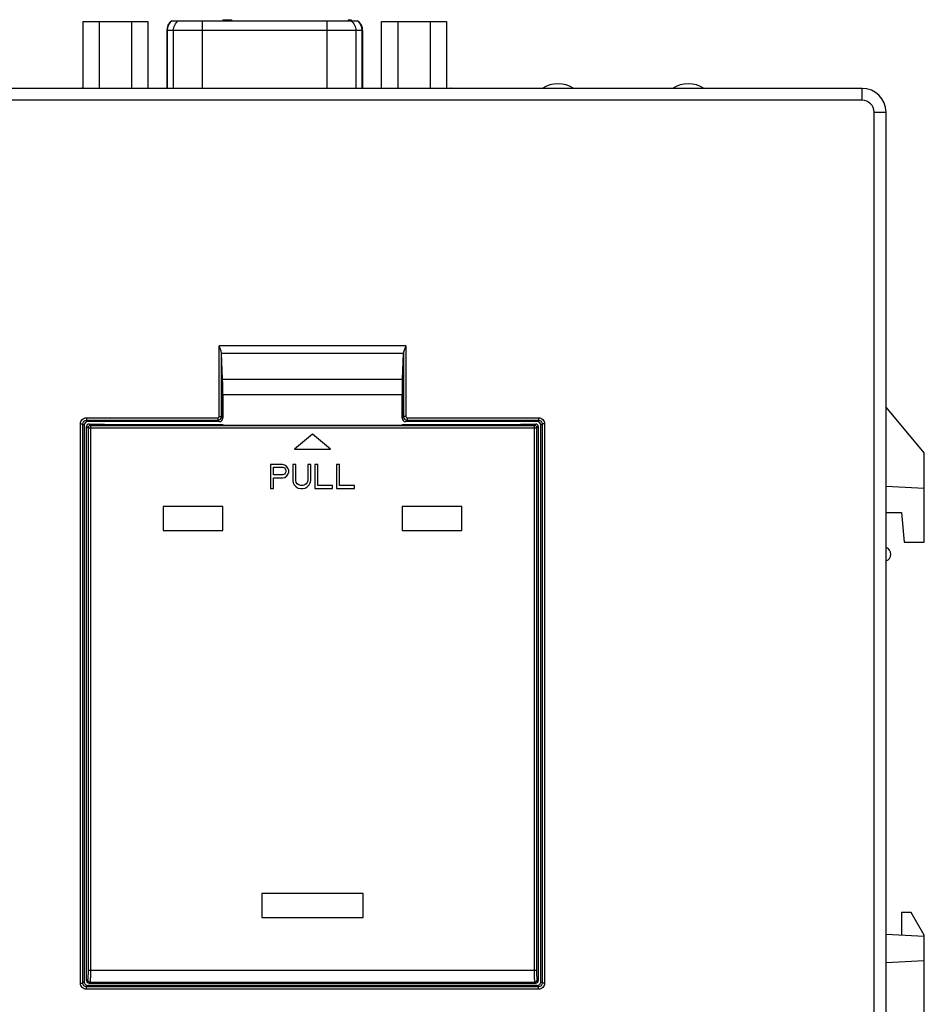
# Model space of a CAD drawing. Header units: millimetres. Extents: x 0 to 841, y 0 to 595.
# Tile 30 of 59: x 662 to 738, y 286 to 368. Entities that reach past the tile are written whole.
import ezdxf

# ---------------------------------------------------------------- set-up
doc = ezdxf.new("R2010")
doc.units = ezdxf.units.MM
doc.header["$LTSCALE"] = 65.395
for name, color, linetype in [('3D-TOPRH-WS-SHAPE', 7, 'CONTINUOUS'), ('BATTERY_COVER-SHAPE', 7, 'CONTINUOUS'), ('BODY_CASE-WS-SHAPE', 7, 'CONTINUOUS'), ('D_SUB_09P-SHAPE', 7, 'CONTINUOUS'), ('DIN_RAIL_LOCK-SHAPE', 7, 'CONTINUOUS'), ('PCB_MAIN_WS-RH-SHAPE', 7, 'CONTINUOUS'), ('XRJM-S-01-8-8-X-SHAPE', 7, 'CONTINUOUS')]:
    doc.layers.add(name, color=color, linetype=linetype)

msp = doc.modelspace()

# ---------------------------------------------------------------- linework, layer by layer
at = {"layer": '3D-TOPRH-WS-SHAPE', "color": 7, "linetype": 'Continuous'}
for p, q in [((667.427, 367.905), (667.427, 362.305)), ((667.427, 367.905), (672.843, 367.905)), ((668.781, 367.905), (668.781, 362.305)), ((671.489, 367.905), (671.489, 362.305)), ((672.843, 367.905), (672.843, 362.305)), ((674.83, 367.955), (690.43, 367.955)), ((677.409, 367.955), (677.409, 362.305)), ((679.13, 368.055), (679.13, 367.955)), ((679.13, 368.055), (679.843, 368.055)), ((679.17, 368.055), (679.17, 367.955)), ((679.189, 367.955), (679.189, 368.055)), ((679.249, 368.055), (679.249, 367.955)), ((679.348, 368.055), (679.348, 367.955)), ((679.447, 368.055), (679.447, 367.955)), ((679.526, 368.055), (679.526, 367.955)), ((679.625, 368.055), (679.625, 367.955)), ((679.724, 368.055), (679.724, 367.955)), ((679.783, 368.055), (679.783, 367.955)), ((679.823, 368.055), (679.823, 367.955)), ((679.843, 368.055), (679.843, 367.955)), ((687.851, 362.305), (687.851, 367.955)), ((689.63, 368.055), (689.63, 367.955)), ((689.63, 368.055), (689.868, 368.055)), ((689.749, 368.055), (689.749, 367.955)), ((689.868, 368.055), (689.868, 367.955)), ((692.417, 362.305), (692.417, 367.905)), ((692.417, 367.905), (697.833, 367.905)), ((693.771, 367.905), (693.771, 362.305)), ((696.479, 367.905), (696.479, 362.305)), ((697.833, 367.905), (697.833, 362.305)), ((674.43, 367.155), (674.43, 362.305)), ((690.83, 367.155), (674.43, 367.155)), ((674.467, 367.155), (674.467, 362.305)), ((674.996, 362.305), (674.996, 367.155)), ((690.264, 367.155), (690.264, 362.305)), ((690.793, 362.305), (690.793, 367.155)), ((690.83, 367.155), (690.83, 362.305)), ((732.63, 362.305), (616.63, 362.305)), ((732.63, 361.305), (732.63, 362.305)), ((732.63, 361.305), (616.63, 361.305)), ((733.63, 360.305), (734.63, 360.305)), ((733.63, 251.532), (733.63, 360.305)), ((734.63, 251.532), (734.63, 360.305)), ((678.809, 334.826), (678.809, 340.748)), ((694.451, 340.748), (678.809, 340.748)), ((694.451, 340.748), (694.451, 334.826)), ((679.009, 334.826), (679.009, 340.163)), ((679.106, 337.963), (679.011, 340.106)), ((694.249, 340.106), (679.011, 340.106)), ((694.155, 337.963), (694.249, 340.106)), ((694.251, 340.163), (694.251, 334.826)), ((679.106, 337.963), (694.155, 337.963)), ((679.13, 336.677), (679.13, 334.705)), ((679.13, 336.677), (694.13, 336.677)), ((694.13, 336.677), (694.13, 334.705)), ((737.83, 331.805), (734.63, 335.619)), ((667.709, 334.726), (667.709, 334.526)), ((667.709, 334.726), (678.709, 334.726)), ((678.709, 334.726), (678.709, 334.526)), ((678.809, 334.826), (679.009, 334.826)), ((679.13, 334.705), (679.009, 334.826)), ((694.251, 334.826), (694.13, 334.705)), ((694.451, 334.826), (694.251, 334.826)), ((694.551, 334.726), (694.551, 334.526)), ((694.551, 334.726), (705.552, 334.726)), ((705.552, 334.726), (705.552, 334.526)), ((667.209, 287.383), (667.209, 334.226)), ((667.209, 334.226), (667.409, 334.226)), ((667.409, 287.383), (667.409, 334.226)), ((667.409, 334.226), (667.53, 334.105)), ((667.53, 334.105), (667.53, 287.505)), ((667.709, 334.526), (678.709, 334.526)), ((667.709, 334.526), (667.83, 334.405)), ((667.73, 287.605), (667.73, 334.005)), ((667.73, 334.005), (667.851, 333.884)), ((678.83, 334.405), (667.83, 334.405)), ((667.851, 333.884), (667.851, 288.485)), ((667.851, 333.884), (705.409, 333.884)), ((667.93, 334.205), (669.23, 334.205)), ((667.93, 334.205), (668.051, 334.084)), ((668.051, 334.084), (668.051, 288.485)), ((668.051, 334.084), (705.209, 334.084)), ((669.23, 334.179), (669.23, 334.205)), ((669.23, 334.179), (679.13, 334.179)), ((678.83, 334.405), (678.709, 334.526)), ((679.13, 334.179), (679.13, 334.09)), ((694.13, 334.09), (679.13, 334.09)), ((694.13, 334.179), (704.03, 334.179)), ((694.13, 334.179), (694.13, 334.09)), ((694.551, 334.526), (694.43, 334.405)), ((705.43, 334.405), (694.43, 334.405)), ((694.551, 334.526), (705.552, 334.526)), ((704.03, 334.205), (705.33, 334.205)), ((704.03, 334.179), (704.03, 334.205)), ((705.209, 334.084), (705.33, 334.205)), ((705.209, 288.485), (705.209, 334.084)), ((705.409, 333.884), (705.53, 334.005)), ((705.409, 288.485), (705.409, 333.884)), ((705.552, 334.526), (705.43, 334.405)), ((705.53, 334.005), (705.53, 287.605)), ((705.851, 334.226), (705.73, 334.105)), ((705.73, 287.505), (705.73, 334.105)), ((706.051, 334.226), (705.851, 334.226)), ((705.851, 334.226), (705.851, 287.383)), ((706.051, 334.226), (706.051, 287.383)), ((686.63, 333.364), (685.13, 332.105)), ((688.13, 332.105), (686.63, 333.364)), ((685.13, 332.105), (688.13, 332.105)), ((737.83, 324.305), (737.83, 331.805)), ((684.109, 330.805), (683.109, 330.805)), ((683.109, 330.805), (683.109, 328.805)), ((683.359, 330.592), (684.151, 330.592)), ((683.359, 329.954), (683.359, 330.592)), ((684.318, 330.762), (684.109, 330.805)), ((684.151, 330.592), (684.276, 330.55)), ((684.276, 330.55), (684.359, 330.465)), ((684.484, 330.635), (684.318, 330.762)), ((684.609, 330.465), (684.484, 330.635)), ((685.234, 330.805), (684.984, 330.805)), ((684.984, 330.805), (684.984, 329.486)), ((685.234, 329.486), (685.234, 330.805)), ((686.484, 330.805), (686.234, 330.805)), ((686.234, 330.805), (686.234, 329.486)), ((686.484, 329.486), (686.484, 330.805)), ((687.068, 330.805), (686.818, 330.805)), ((686.818, 330.805), (686.818, 328.805)), ((687.068, 329.06), (687.068, 330.805)), ((688.901, 330.805), (688.651, 330.805)), ((688.651, 330.805), (688.651, 328.805)), ((688.901, 329.06), (688.901, 330.805)), ((684.151, 329.954), (683.359, 329.954)), ((684.109, 329.699), (684.318, 329.741)), ((684.276, 329.996), (684.151, 329.954)), ((684.359, 330.082), (684.276, 329.996)), ((684.318, 329.741), (684.484, 329.869)), ((684.359, 330.465), (684.401, 330.337)), ((684.401, 330.209), (684.359, 330.082)), ((684.401, 330.337), (684.401, 330.209)), ((684.484, 329.869), (684.609, 330.039)), ((684.651, 330.337), (684.609, 330.465)), ((684.609, 330.039), (684.651, 330.167)), ((684.651, 330.167), (684.651, 330.337)), ((683.359, 329.699), (684.109, 329.699)), ((683.359, 328.805), (683.359, 329.699)), ((684.984, 329.486), (685.026, 329.273)), ((685.026, 329.273), (685.109, 329.103)), ((685.109, 329.103), (685.276, 328.933)), ((685.276, 329.316), (685.234, 329.486)), ((685.359, 329.188), (685.276, 329.316)), ((685.276, 328.933), (685.443, 328.847)), ((685.484, 329.103), (685.359, 329.188)), ((685.651, 329.06), (685.484, 329.103)), ((685.818, 329.06), (685.651, 329.06)), ((685.984, 329.103), (685.818, 329.06)), ((686.109, 329.188), (685.984, 329.103)), ((686.026, 328.847), (686.193, 328.933)), ((686.193, 329.316), (686.109, 329.188)), ((686.234, 329.486), (686.193, 329.316)), ((686.193, 328.933), (686.359, 329.103)), ((686.359, 329.103), (686.443, 329.273)), ((686.443, 329.273), (686.484, 329.486)), ((688.318, 329.06), (687.068, 329.06)), ((688.318, 328.805), (688.318, 329.06)), ((690.151, 329.06), (688.901, 329.06)), ((690.151, 328.805), (690.151, 329.06)), ((737.83, 328.805), (734.63, 328.973)), ((683.109, 328.805), (683.359, 328.805)), ((685.443, 328.847), (685.651, 328.805)), ((685.651, 328.805), (685.818, 328.805)), ((685.818, 328.805), (686.026, 328.847)), ((686.818, 328.805), (688.318, 328.805)), ((688.651, 328.805), (690.151, 328.805)), ((674.13, 327.305), (674.13, 325.305)), ((679.13, 327.305), (674.13, 327.305)), ((679.13, 325.305), (679.13, 327.305)), ((699.13, 327.305), (694.13, 327.305)), ((694.13, 327.305), (694.13, 325.305)), ((699.13, 325.305), (699.13, 327.305)), ((734.63, 326.805), (735.93, 326.805)), ((735.93, 326.805), (736.149, 324.305)), ((674.13, 325.305), (679.13, 325.305)), ((694.13, 325.305), (699.13, 325.305)), ((736.149, 324.305), (737.83, 324.305)), ((690.88, 294.905), (682.38, 294.905)), ((682.38, 294.905), (682.38, 292.905)), ((690.88, 292.905), (690.88, 294.905)), ((682.38, 292.905), (690.88, 292.905)), ((736.73, 293.305), (735.93, 293.305)), ((735.93, 293.305), (735.93, 291.405)), ((737.83, 291.4), (736.73, 293.305)), ((737.83, 291.305), (734.63, 291.473)), ((737.83, 244.305), (737.83, 291.4)), ((734.63, 289.137), (737.83, 289.305)), ((667.811, 287.686), (667.73, 287.605)), ((667.851, 288.485), (705.409, 288.485)), ((705.53, 287.605), (705.449, 287.686)), ((667.209, 287.383), (667.409, 287.383)), ((667.409, 287.383), (667.53, 287.505)), ((667.709, 287.084), (667.83, 287.205)), ((705.552, 287.084), (667.709, 287.084)), ((667.709, 286.884), (667.709, 287.084)), ((705.552, 286.884), (667.709, 286.884)), ((705.43, 287.205), (667.83, 287.205)), ((668.011, 287.486), (667.93, 287.405)), ((667.93, 287.405), (705.33, 287.405)), ((668.011, 287.486), (705.249, 287.486)), ((705.33, 287.405), (705.249, 287.486)), ((705.552, 287.084), (705.43, 287.205)), ((705.552, 286.884), (705.552, 287.084)), ((705.851, 287.383), (705.73, 287.505)), ((706.051, 287.383), (705.851, 287.383))]:
    msp.add_line(p, q, dxfattribs=at)
for centre, radius, start, end in [((675.43, 367.155), 1, 126.8699, 180), ((675.455, 367.175), 0.981, 127.29249, 128.67594), ((689.805, 367.175), 0.981, 51.32388, 52.70751), ((689.83, 367.155), 1, 0, 53.1301), ((707.17, 360.185), 2.5, 58.00818, 121.99182), ((718.09, 360.185), 2.5, 58.00818, 121.99182), ((732.63, 360.305), 2, 0, 90), ((732.63, 360.305), 1, 0, 90), ((678.709, 334.826), 0.3, 270.11531, 359.88469), ((678.709, 334.826), 0.0998, 269.96784, 0.03216), ((694.551, 334.826), 0.3, 180.11558, 269.88351), ((694.551, 334.826), 0.0998, 179.96817, 270.03183), ((668.051, 333.884), 0.2, 90.17536, 179.82464), ((705.209, 333.884), 0.2, 0.17536, 89.82464), ((734.43, 323.305), 0.6, 289.47122, 70.52878), ((668.012, 287.687), 0.2, 180.1715, 269.8285), ((705.248, 287.687), 0.2, 270.17151, 359.82849)]:
    msp.add_arc(centre, radius, start, end, dxfattribs=at)
for centre, major_axis, ratio, start_param, end_param in [((679.051, 340.748), (0, 1), 0.052408, -4.086542, -4.014257), ((694.209, 340.748), (0, 1), 0.052408, -2.268928, -2.196643), ((679.025, 336.677), (0, 2), 0.052408, -1.570796, -0.872665), ((694.235, 336.677), (0, 2), 0.052408, 0.872665, 1.570796), ((678.83, 334.705), (-0.213, 0.213), 0.997265, 2.357564, 3.925621), ((694.43, 334.705), (0.213, 0.213), 0.997265, -3.925621, -2.357564), ((667.83, 334.105), (0.213, -0.213), 0.997265, 2.357564, 3.925621), ((667.93, 334.005), (0.142, -0.142), 0.997265, 2.357564, 3.925621), ((705.33, 334.005), (0.142, 0.142), 0.997265, -0.784029, 0.784029), ((705.43, 334.105), (0.213, 0.213), 0.997265, -0.784029, 0.784029), ((667.83, 287.505), (0.213, 0.213), 0.997265, 2.357564, 3.925621), ((667.93, 287.605), (0.142, 0.142), 0.997265, -3.925621, -2.357564), ((705.33, 287.605), (-0.142, 0.142), 0.997265, 2.357564, 3.925621), ((705.43, 287.505), (0.213, -0.213), 0.997265, -0.784029, 0.784029)]:
    msp.add_ellipse(centre, major_axis=major_axis, ratio=ratio, start_param=start_param, end_param=end_param, dxfattribs=at)
for points, knots in [([(674.843, 367.94), (674.727, 367.848), (674.534, 367.606), (674.467, 367.304), (674.467, 367.155)], [0, 0, 0, 0, 0.498719, 1, 1, 1, 1]), ([(674.996, 367.155), (674.996, 367.308), (675.067, 367.617), (675.269, 367.863), (675.39, 367.955)], [0, 0, 0, 0, 0.501358, 1, 1, 1, 1]), ([(689.87, 367.955), (689.991, 367.863), (690.193, 367.617), (690.264, 367.308), (690.264, 367.155)], [0, 0, 0, 0, 0.498642, 1, 1, 1, 1]), ([(690.793, 367.155), (690.793, 367.304), (690.726, 367.606), (690.533, 367.848), (690.418, 367.94)], [0, 0, 0, 0, 0.501281, 1, 1, 1, 1]), ([(679.009, 340.163), (679.007, 340.21), (678.987, 340.307), (678.92, 340.503), (678.854, 340.649), (678.809, 340.748)], [0, 0, 0, 0, 0.227716, 0.475548, 1, 1, 1, 1]), ([(694.451, 340.748), (694.406, 340.649), (694.34, 340.503), (694.273, 340.307), (694.253, 340.21), (694.251, 340.163)], [0, 0, 0, 0, 0.524452, 0.772283, 1, 1, 1, 1]), ([(667.209, 334.226), (667.209, 334.291), (667.235, 334.423), (667.346, 334.589), (667.512, 334.7), (667.644, 334.726), (667.709, 334.726)], [0, 0, 0, 0, 0.250025, 0.499999, 0.749979, 1, 1, 1, 1]), ([(705.552, 334.726), (705.616, 334.726), (705.748, 334.7), (705.914, 334.589), (706.025, 334.423), (706.051, 334.291), (706.051, 334.226)], [0, 0, 0, 0, 0.250025, 0.499999, 0.749979, 1, 1, 1, 1]), ([(667.409, 334.226), (667.409, 334.303), (667.472, 334.463), (667.632, 334.526), (667.709, 334.526)], [0, 0, 0, 0, 0.500001, 1, 1, 1, 1]), ([(705.552, 334.526), (705.628, 334.526), (705.788, 334.463), (705.851, 334.303), (705.851, 334.226)], [0, 0, 0, 0, 0.500001, 1, 1, 1, 1]), ([(667.851, 288.485), (667.851, 288.386), (667.85, 288.242), (667.845, 288.059), (667.84, 287.941), (667.835, 287.842), (667.828, 287.767), (667.822, 287.72), (667.816, 287.696), (667.813, 287.688), (667.811, 287.686)], [0, 0, 0, 0, 0.370074, 0.538393, 0.68739, 0.81184, 0.907259, 0.970418, 0.989347, 1, 1, 1, 1]), ([(668.051, 288.485), (668.051, 288.361), (668.05, 288.182), (668.045, 287.952), (668.04, 287.805), (668.034, 287.682), (668.029, 287.596), (668.023, 287.544), (668.02, 287.517), (668.016, 287.499), (668.013, 287.489), (668.011, 287.486)], [0, 0, 0, 0, 0.370447, 0.538926, 0.688051, 0.812574, 0.907983, 0.943714, 0.971013, 0.989754, 1, 1, 1, 1]), ([(705.249, 287.486), (705.247, 287.489), (705.244, 287.499), (705.24, 287.517), (705.237, 287.544), (705.231, 287.596), (705.226, 287.682), (705.22, 287.805), (705.215, 287.952), (705.211, 288.182), (705.209, 288.361), (705.209, 288.485)], [0, 0, 0, 0, 0.010246, 0.028987, 0.056287, 0.092017, 0.187427, 0.31195, 0.461076, 0.629555, 1, 1, 1, 1]), ([(705.449, 287.686), (705.447, 287.688), (705.444, 287.696), (705.438, 287.72), (705.432, 287.767), (705.425, 287.842), (705.42, 287.941), (705.415, 288.059), (705.41, 288.242), (705.409, 288.386), (705.409, 288.485)], [0, 0, 0, 0, 0.010654, 0.029582, 0.092742, 0.188161, 0.312612, 0.461609, 0.629928, 1, 1, 1, 1]), ([(667.709, 286.884), (667.644, 286.884), (667.512, 286.91), (667.346, 287.021), (667.235, 287.187), (667.209, 287.318), (667.209, 287.383)], [0, 0, 0, 0, 0.250025, 0.499999, 0.749979, 1, 1, 1, 1]), ([(667.709, 287.084), (667.632, 287.084), (667.472, 287.147), (667.409, 287.307), (667.409, 287.383)], [0, 0, 0, 0, 0.500001, 1, 1, 1, 1]), ([(705.851, 287.383), (705.851, 287.307), (705.788, 287.147), (705.628, 287.084), (705.552, 287.084)], [0, 0, 0, 0, 0.500001, 1, 1, 1, 1]), ([(706.051, 287.383), (706.051, 287.318), (706.025, 287.187), (705.914, 287.021), (705.748, 286.91), (705.616, 286.884), (705.552, 286.884)], [0, 0, 0, 0, 0.250025, 0.499999, 0.749979, 1, 1, 1, 1])]:
    msp.add_open_spline(points, degree=3, knots=knots, dxfattribs=at)
at = {"layer": 'BATTERY_COVER-SHAPE', "color": 7, "linetype": 'Continuous'}
for p, q in [((669.23, 334.179), (669.23, 334.205)), ((669.23, 334.179), (679.13, 334.179)), ((679.13, 334.179), (679.13, 334.09)), ((694.13, 334.09), (679.13, 334.09)), ((679.13, 334.084), (705.209, 334.084)), ((694.13, 334.179), (704.03, 334.179)), ((694.13, 334.179), (694.13, 334.09)), ((704.03, 334.179), (704.03, 334.205)), ((686.63, 333.364), (685.13, 332.105)), ((688.13, 332.105), (686.63, 333.364)), ((685.13, 332.105), (688.13, 332.105)), ((684.109, 330.805), (683.109, 330.805)), ((683.109, 330.805), (683.109, 328.805)), ((683.359, 330.592), (684.151, 330.592)), ((683.359, 329.954), (683.359, 330.592)), ((684.318, 330.762), (684.109, 330.805)), ((684.151, 330.592), (684.276, 330.55)), ((684.276, 330.55), (684.359, 330.465)), ((684.484, 330.635), (684.318, 330.762)), ((684.609, 330.465), (684.484, 330.635)), ((685.234, 330.805), (684.984, 330.805)), ((684.984, 330.805), (684.984, 329.486)), ((685.234, 329.486), (685.234, 330.805)), ((686.484, 330.805), (686.234, 330.805)), ((686.234, 330.805), (686.234, 329.486)), ((686.484, 329.486), (686.484, 330.805)), ((687.068, 330.805), (686.818, 330.805)), ((686.818, 330.805), (686.818, 328.805)), ((687.068, 329.06), (687.068, 330.805)), ((688.901, 330.805), (688.651, 330.805)), ((688.651, 330.805), (688.651, 328.805)), ((688.901, 329.06), (688.901, 330.805)), ((684.151, 329.954), (683.359, 329.954)), ((684.109, 329.699), (684.318, 329.741)), ((684.276, 329.996), (684.151, 329.954)), ((684.359, 330.082), (684.276, 329.996)), ((684.318, 329.741), (684.484, 329.869)), ((684.359, 330.465), (684.401, 330.337)), ((684.401, 330.209), (684.359, 330.082)), ((684.401, 330.337), (684.401, 330.209)), ((684.484, 329.869), (684.609, 330.039)), ((684.651, 330.337), (684.609, 330.465)), ((684.609, 330.039), (684.651, 330.167)), ((684.651, 330.167), (684.651, 330.337)), ((683.359, 329.699), (684.109, 329.699)), ((683.359, 328.805), (683.359, 329.699)), ((684.984, 329.486), (685.026, 329.273)), ((685.026, 329.273), (685.109, 329.103)), ((685.109, 329.103), (685.276, 328.933)), ((685.276, 329.316), (685.234, 329.486)), ((685.359, 329.188), (685.276, 329.316)), ((685.276, 328.933), (685.443, 328.847)), ((685.484, 329.103), (685.359, 329.188)), ((685.651, 329.06), (685.484, 329.103)), ((685.818, 329.06), (685.651, 329.06)), ((685.984, 329.103), (685.818, 329.06)), ((686.109, 329.188), (685.984, 329.103)), ((686.026, 328.847), (686.193, 328.933)), ((686.193, 329.316), (686.109, 329.188)), ((686.234, 329.486), (686.193, 329.316)), ((686.193, 328.933), (686.359, 329.103)), ((686.359, 329.103), (686.443, 329.273)), ((686.443, 329.273), (686.484, 329.486)), ((688.318, 329.06), (687.068, 329.06)), ((688.318, 328.805), (688.318, 329.06)), ((690.151, 329.06), (688.901, 329.06)), ((690.151, 328.805), (690.151, 329.06)), ((683.109, 328.805), (683.359, 328.805)), ((685.443, 328.847), (685.651, 328.805)), ((685.651, 328.805), (685.818, 328.805)), ((685.818, 328.805), (686.026, 328.847)), ((686.818, 328.805), (688.318, 328.805)), ((688.651, 328.805), (690.151, 328.805)), ((674.13, 327.305), (674.13, 325.305)), ((679.13, 327.305), (674.13, 327.305)), ((679.13, 325.305), (679.13, 327.305)), ((699.13, 327.305), (694.13, 327.305)), ((694.13, 327.305), (694.13, 325.305)), ((699.13, 325.305), (699.13, 327.305)), ((674.13, 325.305), (679.13, 325.305)), ((694.13, 325.305), (699.13, 325.305)), ((690.88, 294.905), (682.38, 294.905)), ((682.38, 294.905), (682.38, 292.905)), ((690.88, 292.905), (690.88, 294.905)), ((682.38, 292.905), (690.88, 292.905))]:
    msp.add_line(p, q, dxfattribs=at)
at = {"layer": 'BODY_CASE-WS-SHAPE', "color": 7, "linetype": 'Continuous'}
for p, q in [((732.63, 362.305), (616.63, 362.305)), ((732.63, 361.305), (732.63, 362.305)), ((732.63, 361.305), (616.63, 361.305)), ((733.63, 360.305), (734.63, 360.305)), ((733.63, 251.532), (733.63, 360.305)), ((734.63, 251.532), (734.63, 360.305)), ((678.809, 334.826), (678.809, 340.748)), ((694.451, 340.748), (678.809, 340.748)), ((694.451, 340.748), (694.451, 334.826)), ((679.009, 334.826), (679.009, 340.163)), ((679.106, 337.963), (679.011, 340.106)), ((694.249, 340.106), (679.011, 340.106)), ((694.155, 337.963), (694.249, 340.106)), ((694.251, 340.163), (694.251, 334.826)), ((679.106, 337.963), (694.155, 337.963)), ((679.13, 334.705), (679.13, 336.677)), ((679.13, 336.677), (694.13, 336.677)), ((694.13, 334.705), (694.13, 336.677)), ((737.83, 331.805), (734.63, 335.619)), ((667.709, 334.726), (667.709, 334.526)), ((667.709, 334.726), (678.709, 334.726)), ((678.709, 334.726), (678.709, 334.526)), ((678.809, 334.826), (679.009, 334.826)), ((679.13, 334.705), (679.009, 334.826)), ((694.251, 334.826), (694.13, 334.705)), ((694.451, 334.826), (694.251, 334.826)), ((694.551, 334.726), (694.551, 334.526)), ((694.551, 334.726), (705.552, 334.726)), ((705.552, 334.726), (705.552, 334.526)), ((667.209, 287.383), (667.209, 334.226)), ((667.209, 334.226), (667.409, 334.226)), ((667.409, 287.383), (667.409, 334.226)), ((667.409, 334.226), (667.53, 334.105)), ((667.53, 334.105), (667.53, 287.505)), ((667.709, 334.526), (678.709, 334.526)), ((667.709, 334.526), (667.83, 334.405)), ((678.83, 334.405), (667.83, 334.405)), ((678.83, 334.405), (678.709, 334.526)), ((694.551, 334.526), (694.43, 334.405)), ((705.43, 334.405), (694.43, 334.405)), ((694.551, 334.526), (705.552, 334.526)), ((705.552, 334.526), (705.43, 334.405)), ((705.851, 334.226), (705.73, 334.105)), ((705.73, 287.505), (705.73, 334.105)), ((706.051, 334.226), (705.851, 334.226)), ((705.851, 334.226), (705.851, 287.383)), ((706.051, 334.226), (706.051, 287.383)), ((737.83, 324.305), (737.83, 331.805)), ((737.83, 328.805), (734.63, 328.973)), ((734.63, 326.805), (735.93, 326.805)), ((735.93, 326.805), (736.149, 324.305)), ((736.149, 324.305), (737.83, 324.305)), ((737.83, 291.305), (734.63, 291.473)), ((737.83, 249.802), (737.83, 291.305)), ((734.63, 289.137), (737.83, 289.305)), ((667.209, 287.383), (667.409, 287.383)), ((667.409, 287.383), (667.53, 287.505)), ((667.709, 287.084), (667.83, 287.205)), ((705.552, 287.084), (667.709, 287.084)), ((667.709, 286.884), (667.709, 287.084)), ((705.552, 286.884), (667.709, 286.884)), ((667.83, 287.205), (705.43, 287.205)), ((705.552, 287.084), (705.43, 287.205)), ((705.552, 286.884), (705.552, 287.084)), ((705.851, 287.383), (705.73, 287.505)), ((706.051, 287.383), (705.851, 287.383))]:
    msp.add_line(p, q, dxfattribs=at)
for centre, radius, start, end in [((732.63, 360.305), 2, 0, 90), ((732.63, 360.305), 1, 0, 90), ((678.709, 334.826), 0.3, 270.11531, 359.88469), ((678.709, 334.826), 0.0998, 269.96784, 0.03216), ((694.551, 334.826), 0.3, 180.11558, 269.88351), ((694.551, 334.826), 0.0998, 179.96817, 270.03183), ((734.43, 323.305), 0.6, 289.47122, 70.52878)]:
    msp.add_arc(centre, radius, start, end, dxfattribs=at)
for centre, major_axis, ratio, start_param, end_param in [((679.051, 340.748), (0, 1), 0.052408, -4.086542, -4.014257), ((694.209, 340.748), (0, 1), 0.052408, -2.268928, -2.196643), ((679.025, 336.677), (0, 2), 0.052408, -1.570796, -0.872665), ((694.235, 336.677), (0, 2), 0.052408, 0.872665, 1.570796), ((678.83, 334.705), (-0.213, 0.213), 0.997265, -3.925621, -2.357564), ((694.43, 334.705), (0.213, 0.213), 0.997265, -3.925621, -2.357564), ((667.83, 334.105), (-0.213, 0.213), 0.997265, -0.784029, 0.784029), ((705.43, 334.105), (0.213, 0.213), 0.997265, -0.784029, 0.784029), ((667.83, 287.505), (-0.213, -0.213), 0.997265, -0.784029, 0.784029), ((705.43, 287.505), (0.213, -0.213), 0.997265, -0.784029, 0.784029)]:
    msp.add_ellipse(centre, major_axis=major_axis, ratio=ratio, start_param=start_param, end_param=end_param, dxfattribs=at)
for points, knots in [([(679.009, 340.163), (679.007, 340.21), (678.987, 340.307), (678.92, 340.503), (678.854, 340.649), (678.809, 340.748)], [0, 0, 0, 0, 0.227716, 0.475548, 1, 1, 1, 1]), ([(694.451, 340.748), (694.406, 340.649), (694.34, 340.503), (694.273, 340.307), (694.253, 340.21), (694.251, 340.163)], [0, 0, 0, 0, 0.524452, 0.772283, 1, 1, 1, 1]), ([(667.209, 334.226), (667.209, 334.291), (667.235, 334.423), (667.346, 334.589), (667.512, 334.7), (667.644, 334.726), (667.709, 334.726)], [0, 0, 0, 0, 0.250025, 0.499999, 0.749979, 1, 1, 1, 1]), ([(705.552, 334.726), (705.616, 334.726), (705.748, 334.7), (705.914, 334.589), (706.025, 334.423), (706.051, 334.291), (706.051, 334.226)], [0, 0, 0, 0, 0.250025, 0.499999, 0.749979, 1, 1, 1, 1]), ([(667.409, 334.226), (667.409, 334.303), (667.472, 334.463), (667.632, 334.526), (667.709, 334.526)], [0, 0, 0, 0, 0.500001, 1, 1, 1, 1]), ([(705.552, 334.526), (705.628, 334.526), (705.788, 334.463), (705.851, 334.303), (705.851, 334.226)], [0, 0, 0, 0, 0.500001, 1, 1, 1, 1]), ([(667.709, 286.884), (667.644, 286.884), (667.512, 286.91), (667.346, 287.021), (667.235, 287.187), (667.209, 287.318), (667.209, 287.383)], [0, 0, 0, 0, 0.250025, 0.499999, 0.749979, 1, 1, 1, 1]), ([(667.709, 287.084), (667.632, 287.084), (667.472, 287.147), (667.409, 287.307), (667.409, 287.383)], [0, 0, 0, 0, 0.500001, 1, 1, 1, 1]), ([(706.051, 287.383), (706.051, 287.318), (706.025, 287.187), (705.914, 287.021), (705.748, 286.91), (705.616, 286.884), (705.552, 286.884)], [0, 0, 0, 0, 0.250025, 0.499999, 0.749979, 1, 1, 1, 1]), ([(705.851, 287.383), (705.851, 287.307), (705.788, 287.147), (705.628, 287.084), (705.552, 287.084)], [0, 0, 0, 0, 0.500001, 1, 1, 1, 1])]:
    msp.add_open_spline(points, degree=3, knots=knots, dxfattribs=at)
at = {"layer": 'D_SUB_09P-SHAPE', "color": 7, "linetype": 'Continuous'}
for p, q in [((667.427, 367.905), (667.427, 362.305)), ((667.427, 367.905), (672.843, 367.905)), ((668.781, 367.905), (668.781, 362.305)), ((671.489, 367.905), (671.489, 362.305)), ((672.843, 367.905), (672.843, 362.305)), ((674.83, 367.955), (690.43, 367.955)), ((677.409, 367.955), (677.409, 362.305)), ((679.13, 368.055), (679.13, 367.955)), ((679.13, 368.055), (679.843, 368.055)), ((679.17, 368.055), (679.17, 367.955)), ((679.189, 367.955), (679.189, 368.055)), ((679.249, 368.055), (679.249, 367.955)), ((679.348, 368.055), (679.348, 367.955)), ((679.447, 368.055), (679.447, 367.955)), ((679.526, 368.055), (679.526, 367.955)), ((679.625, 368.055), (679.625, 367.955)), ((679.724, 368.055), (679.724, 367.955)), ((679.783, 368.055), (679.783, 367.955)), ((679.823, 368.055), (679.823, 367.955)), ((679.843, 368.055), (679.843, 367.955)), ((687.851, 362.305), (687.851, 367.955)), ((689.63, 368.055), (689.63, 367.955)), ((689.63, 368.055), (689.868, 368.055)), ((689.749, 368.055), (689.749, 367.955)), ((689.868, 368.055), (689.868, 367.955)), ((692.417, 362.305), (692.417, 367.905)), ((692.417, 367.905), (697.833, 367.905)), ((693.771, 367.905), (693.771, 362.305)), ((696.479, 367.905), (696.479, 362.305)), ((697.833, 367.905), (697.833, 362.305)), ((674.43, 367.155), (674.43, 362.305)), ((690.83, 367.155), (674.43, 367.155)), ((674.467, 367.155), (674.467, 362.305)), ((674.996, 362.305), (674.996, 367.155)), ((690.264, 367.155), (690.264, 362.305)), ((690.793, 362.305), (690.793, 367.155)), ((690.83, 367.155), (690.83, 362.305))]:
    msp.add_line(p, q, dxfattribs=at)
for centre, radius, start, end in [((675.43, 367.155), 1, 126.8699, 180), ((675.461, 367.168), 0.989, 127.30478, 133.95821), ((689.799, 367.168), 0.989, 46.04179, 52.69522), ((689.83, 367.155), 1, 0, 53.1301)]:
    msp.add_arc(centre, radius, start, end, dxfattribs=at)
for points, knots in [([(674.774, 367.88), (674.678, 367.787), (674.521, 367.56), (674.467, 367.289), (674.467, 367.155)], [0, 0, 0, 0, 0.498943, 1, 1, 1, 1]), ([(674.996, 367.155), (674.996, 367.308), (675.067, 367.617), (675.269, 367.863), (675.39, 367.955)], [0, 0, 0, 0, 0.501358, 1, 1, 1, 1]), ([(689.87, 367.955), (689.991, 367.863), (690.193, 367.617), (690.264, 367.308), (690.264, 367.155)], [0, 0, 0, 0, 0.498642, 1, 1, 1, 1]), ([(690.793, 367.155), (690.793, 367.289), (690.739, 367.56), (690.582, 367.787), (690.486, 367.88)], [0, 0, 0, 0, 0.501057, 1, 1, 1, 1])]:
    msp.add_open_spline(points, degree=3, knots=knots, dxfattribs=at)
at = {"layer": 'DIN_RAIL_LOCK-SHAPE', "color": 7, "linetype": 'Continuous'}
for p, q in [((736.73, 293.305), (735.93, 293.305)), ((735.93, 293.305), (735.93, 291.405)), ((737.83, 291.4), (736.73, 293.305)), ((737.83, 291.305), (737.83, 291.4))]:
    msp.add_line(p, q, dxfattribs=at)
at = {"layer": 'PCB_MAIN_WS-RH-SHAPE', "color": 2, "linetype": 'Continuous', "const_width": 0.0445}
for points in [[(667.363, 362.305, 1.369322), (667.295, 362.327)], [(698.263, 362.305, 1.369322), (698.195, 362.327)]]:
    msp.add_lwpolyline(points, format="xyb", dxfattribs=at)
at = {"layer": 'PCB_MAIN_WS-RH-SHAPE', "color": 2, "linetype": 'Continuous', "const_width": 0.0891}
for points in [[(667.333, 362.305), (667.333, 362.327)], [(667.333, 362.327), (698.233, 362.327)], [(698.233, 362.305), (698.233, 362.327)]]:
    msp.add_lwpolyline(points, dxfattribs=at)
at = {"layer": 'XRJM-S-01-8-8-X-SHAPE', "color": 7, "linetype": 'Continuous'}
for centre in [(707.17, 360.185), (718.09, 360.185)]:
    msp.add_arc(centre, 2.5, 58.00818, 121.99182, dxfattribs=at)

doc.saveas('drawing.dxf')
